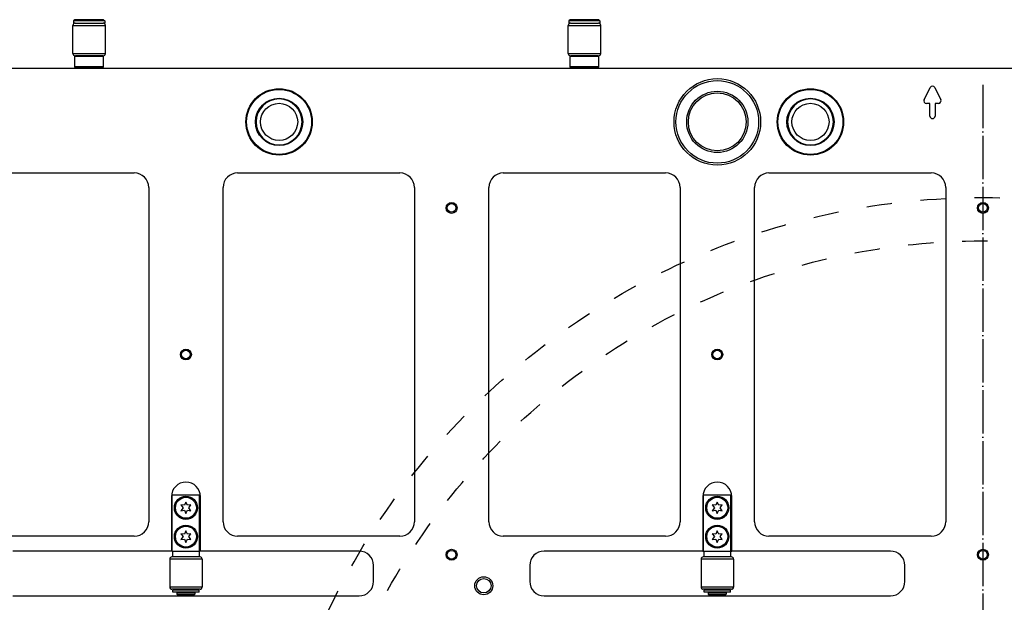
# Model space of a CAD drawing. Extents: x -1763 to 4575, y -3429 to 1051.
# Tile 67 of 174: x 1033 to 1306, y -1633 to -1472. Entities that reach past the tile are written whole.
import ezdxf

# ---------------------------------------------------------------- set-up
doc = ezdxf.new("R2010")
doc.units = 0
doc.linetypes.add('DASHED', pattern=[15, 7, -8])
doc.linetypes.add('DOT_CENTER', pattern=[14, 12, -1, 0, -1])
doc.layers.get('0').update_dxf_attribs({"linetype": 'CONTINUOUS'})
for name, color, linetype in [('1', 7, 'CONTINUOUS'), ('16', 7, 'CONTINUOUS'), ('DIMPROHIDE', 7, 'CONTINUOUS')]:
    doc.layers.add(name, color=color, linetype=linetype)

# ---------------------------------------------------------------- blocks, each defined once
blk = doc.blocks.new('E7018-24101__385', base_point=(1600, -1958.68))
at = {"color": 1, "linetype": 'CONTINUOUS'}
for p, q in [((1596, -1485.08), (1004, -1485.08)), ((1283.71, -1493.76), (1285.37, -1490.42)), ((1286.63, -1490.42), (1288.29, -1493.76)), ((1285.3, -1494.77), (1284.33, -1494.77)), ((1285.3, -1498.31), (1285.3, -1494.77)), ((1286.7, -1494.77), (1286.7, -1498.31)), ((1287.67, -1494.77), (1286.7, -1494.77)), ((1286, -1499.01), (1286, -1499.01)), ((1019.69, -1514.06), (1064.69, -1514.06)), ((1093.35, -1514.06), (1138.35, -1514.06)), ((1167.01, -1514.06), (1212.01, -1514.06)), ((1240.67, -1514.06), (1285.67, -1514.06)), ((1068.69, -1518.06), (1068.69, -1610.74)), ((1089.35, -1610.74), (1089.35, -1518.06)), ((1142.35, -1518.06), (1142.35, -1610.74)), ((1163.01, -1610.74), (1163.01, -1518.06)), ((1216.01, -1518.06), (1216.01, -1610.74)), ((1236.67, -1610.74), (1236.67, -1518.06)), ((1289.67, -1518.06), (1289.67, -1610.74)), ((1075.02, -1603.78), (1075.02, -1618.88)), ((1083.02, -1618.88), (1083.02, -1603.78)), ((1222.34, -1603.78), (1222.34, -1618.88)), ((1230.34, -1618.88), (1230.34, -1603.78)), ((1064.69, -1614.74), (1019.69, -1614.74)), ((1138.35, -1614.74), (1093.35, -1614.74)), ((1212.01, -1614.74), (1167.01, -1614.74)), ((1285.67, -1614.74), (1240.67, -1614.74)), ((1075.02, -1618.88), (1031.02, -1618.88)), ((1075.22, -1618.88), (1075.02, -1618.88)), ((1075.22, -1618.88), (1075.32, -1618.88)), ((1075.32, -1618.88), (1082.72, -1618.88)), ((1082.72, -1618.88), (1082.82, -1618.88)), ((1083.02, -1618.88), (1082.82, -1618.88)), ((1127.02, -1618.88), (1083.02, -1618.88)), ((1222.34, -1618.88), (1178.34, -1618.88)), ((1222.34, -1618.88), (1222.54, -1618.88)), ((1222.54, -1618.88), (1222.64, -1618.88)), ((1222.64, -1618.88), (1230.04, -1618.88)), ((1230.04, -1618.88), (1230.14, -1618.88)), ((1230.14, -1618.88), (1230.34, -1618.88)), ((1274.34, -1618.88), (1230.34, -1618.88)), ((1131.02, -1627.28), (1131.02, -1622.88)), ((1174.34, -1622.88), (1174.34, -1627.28)), ((1278.34, -1627.28), (1278.34, -1622.88)), ((1031.02, -1631.28), (1127.02, -1631.28)), ((1178.34, -1631.28), (1274.34, -1631.28))]:
    blk.add_line(p, q, dxfattribs=at)
for centre, radius in [((1104.85, -1499.91), 9.2), ((1104.85, -1499.91), 9), ((1252.17, -1499.91), 9.2), ((1252.17, -1499.91), 9), ((1104.85, -1499.91), 6.55), ((1252.17, -1499.91), 6.55), ((1152.68, -1523.76), 1.5), ((1152.68, -1523.76), 1.2), ((1300, -1523.76), 1.5), ((1300, -1523.76), 1.2), ((1079.02, -1564.4), 1.5), ((1079.02, -1564.4), 1.2), ((1226.34, -1564.4), 1.5), ((1226.34, -1564.4), 1.2), ((1152.68, -1619.88), 1.5), ((1152.68, -1619.88), 1.2), ((1300, -1619.88), 1.5), ((1300, -1619.88), 1.2), ((1161.6, -1628.48), 2.5), ((1161.6, -1628.48), 2)]:
    blk.add_circle(centre, radius, dxfattribs=at)
for centre, radius, start, end in [((1286, -1490.73), 0.7, 26.5651, 153.4349), ((1104.85, -1499.91), 6.35, 0, 180), ((1252.17, -1499.91), 6.35, 0, 180), ((1284.33, -1494.07), 0.7, 153.4349, -90), ((1287.67, -1494.07), 0.7, -90, 26.5651), ((1286, -1498.31), 0.7, 180, -90), ((1286, -1498.31), 0.7, -90, 0), ((1104.85, -1499.91), 6.35, 180, 0), ((1252.17, -1499.91), 6.35, 180, 0), ((1064.69, -1518.06), 4, 0, 90), ((1093.35, -1518.06), 4, 90, 180), ((1138.35, -1518.06), 4, 0, 90), ((1167.01, -1518.06), 4, 90, 180), ((1212.01, -1518.06), 4, 0, 90), ((1240.67, -1518.06), 4, 90, 180), ((1285.67, -1518.06), 4, 0, 90), ((1079.02, -1603.78), 4, 0, 180), ((1226.34, -1603.78), 4, 0, 180), ((1064.69, -1610.74), 4, -90, 0), ((1093.35, -1610.74), 4, 180, -90), ((1138.35, -1610.74), 4, -90, 0), ((1167.01, -1610.74), 4, 180, -90), ((1212.01, -1610.74), 4, -90, 0), ((1240.67, -1610.74), 4, 180, -90), ((1285.67, -1610.74), 4, -90, 0), ((1127.02, -1622.88), 4, 0, 90), ((1178.34, -1622.88), 4, 90, 180), ((1274.34, -1622.88), 4, 0, 90), ((1127.02, -1627.28), 4, -90, 0), ((1178.34, -1627.28), 4, 180, -90), ((1274.34, -1627.28), 4, -90, 0)]:
    blk.add_arc(centre, radius, start, end, dxfattribs=at)
blk = doc.blocks.new('E2812-23753-0__386', base_point=(1056.49, -1485.08))
at = {"color": 1, "linetype": 'CONTINUOUS'}
for p, q in [((1048.19, -1471.58), (1047.89, -1471.88)), ((1047.89, -1471.88), (1047.89, -1472.58)), ((1056.49, -1471.88), (1047.89, -1471.88)), ((1048.29, -1472.58), (1047.89, -1472.58)), ((1056.19, -1471.58), (1048.19, -1471.58)), ((1048.29, -1472.58), (1049.69, -1472.58)), ((1049.69, -1472.58), (1054.69, -1472.58)), ((1054.69, -1472.58), (1056.09, -1472.58)), ((1056.49, -1472.58), (1056.09, -1472.58)), ((1056.19, -1471.58), (1056.49, -1471.88)), ((1056.49, -1471.88), (1056.49, -1472.58)), ((1049.69, -1485.08), (1049.69, -1484.88)), ((1054.69, -1485.08), (1054.69, -1484.88))]:
    blk.add_line(p, q, dxfattribs=at)
blk = doc.blocks.new('BEARING_HK0509__387', base_point=(1056.69, -1481.58))
at = {"color": 1, "linetype": 'CONTINUOUS'}
for p, q in [((1047.69, -1473.18), (1056.69, -1473.18)), ((1047.69, -1480.98), (1047.69, -1473.18)), ((1048.29, -1472.58), (1049.69, -1472.58)), ((1049.69, -1472.58), (1054.69, -1472.58)), ((1054.69, -1472.58), (1056.09, -1472.58)), ((1056.69, -1480.98), (1056.69, -1473.18)), ((1047.69, -1480.98), (1056.69, -1480.98)), ((1048.29, -1481.58), (1048.39, -1481.58)), ((1052.19, -1481.58), (1048.39, -1481.58)), ((1055.99, -1481.58), (1052.19, -1481.58)), ((1055.99, -1481.58), (1056.09, -1481.58))]:
    blk.add_line(p, q, dxfattribs=at)
for centre, start, end in [((1048.29, -1473.18), 90, 180), ((1056.09, -1473.18), 0, 90), ((1048.29, -1480.98), 180, -90), ((1056.09, -1480.98), -90, 0)]:
    blk.add_arc(centre, 0.6, start, end, dxfattribs=at)
blk = doc.blocks.new('24791-0S111__388', base_point=(1056.19, -1484.88))
at = {"color": 1, "linetype": 'CONTINUOUS'}
for p, q in [((1048.39, -1481.58), (1048.19, -1481.78)), ((1048.19, -1484.68), (1048.19, -1481.78)), ((1052.19, -1481.78), (1048.19, -1481.78)), ((1052.19, -1481.58), (1048.39, -1481.58)), ((1055.99, -1481.58), (1052.19, -1481.58)), ((1056.19, -1481.78), (1052.19, -1481.78)), ((1055.99, -1481.58), (1056.19, -1481.78)), ((1056.19, -1484.68), (1056.19, -1481.78)), ((1048.39, -1484.88), (1048.19, -1484.68)), ((1052.19, -1484.68), (1048.19, -1484.68)), ((1052.19, -1484.88), (1048.39, -1484.88)), ((1056.19, -1484.68), (1052.19, -1484.68)), ((1055.99, -1484.88), (1052.19, -1484.88)), ((1055.99, -1484.88), (1056.19, -1484.68))]:
    blk.add_line(p, q, dxfattribs=at)
blk = doc.blocks.new('BEARING_ASSY1_3__389', base_point=(1056.69, -1485.08))
for name, p in [('BEARING_HK0509__387', (1056.69, -1481.58)), ('E2812-23753-0__386', (1056.49, -1485.08)), ('24791-0S111__388', (1056.19, -1484.88))]:
    blk.add_blockref(name, p)
blk = doc.blocks.new('BEARING_HK0509__390', base_point=(1194.01, -1481.58))
at = {"color": 1, "linetype": 'CONTINUOUS'}
for p, q in [((1185.01, -1473.18), (1194.01, -1473.18)), ((1185.01, -1480.98), (1185.01, -1473.18)), ((1185.61, -1472.58), (1187.01, -1472.58)), ((1187.01, -1472.58), (1192.01, -1472.58)), ((1192.01, -1472.58), (1193.41, -1472.58)), ((1194.01, -1480.98), (1194.01, -1473.18)), ((1185.01, -1480.98), (1194.01, -1480.98)), ((1185.61, -1481.58), (1185.71, -1481.58)), ((1189.51, -1481.58), (1185.71, -1481.58)), ((1193.31, -1481.58), (1189.51, -1481.58)), ((1193.31, -1481.58), (1193.41, -1481.58))]:
    blk.add_line(p, q, dxfattribs=at)
for centre, start, end in [((1185.61, -1473.18), 90, 180), ((1193.41, -1473.18), 0, 90), ((1185.61, -1480.98), 180, -90), ((1193.41, -1480.98), -90, 0)]:
    blk.add_arc(centre, 0.6, start, end, dxfattribs=at)
blk = doc.blocks.new('E2812-23753-0__391', base_point=(1193.81, -1485.08))
at = {"color": 1, "linetype": 'CONTINUOUS'}
for p, q in [((1185.51, -1471.58), (1185.21, -1471.88)), ((1193.81, -1471.88), (1185.21, -1471.88)), ((1185.21, -1471.88), (1185.21, -1472.58)), ((1185.61, -1472.58), (1185.21, -1472.58)), ((1193.51, -1471.58), (1185.51, -1471.58)), ((1185.61, -1472.58), (1187.01, -1472.58)), ((1187.01, -1472.58), (1192.01, -1472.58)), ((1192.01, -1472.58), (1193.41, -1472.58)), ((1193.81, -1472.58), (1193.41, -1472.58)), ((1193.51, -1471.58), (1193.81, -1471.88)), ((1193.81, -1471.88), (1193.81, -1472.58)), ((1187.01, -1485.08), (1187.01, -1484.88)), ((1192.01, -1485.08), (1192.01, -1484.88))]:
    blk.add_line(p, q, dxfattribs=at)
blk = doc.blocks.new('24791-0S111__392', base_point=(1193.51, -1484.88))
at = {"color": 1, "linetype": 'CONTINUOUS'}
for p, q in [((1185.71, -1481.58), (1185.51, -1481.78)), ((1185.51, -1484.68), (1185.51, -1481.78)), ((1189.51, -1481.78), (1185.51, -1481.78)), ((1189.51, -1481.58), (1185.71, -1481.58)), ((1193.31, -1481.58), (1189.51, -1481.58)), ((1193.51, -1481.78), (1189.51, -1481.78)), ((1193.31, -1481.58), (1193.51, -1481.78)), ((1193.51, -1484.68), (1193.51, -1481.78)), ((1185.71, -1484.88), (1185.51, -1484.68)), ((1189.51, -1484.68), (1185.51, -1484.68)), ((1189.51, -1484.88), (1185.71, -1484.88)), ((1193.51, -1484.68), (1189.51, -1484.68)), ((1193.31, -1484.88), (1189.51, -1484.88)), ((1193.31, -1484.88), (1193.51, -1484.68))]:
    blk.add_line(p, q, dxfattribs=at)
blk = doc.blocks.new('BEARING_ASSY1_2__393', base_point=(1194.01, -1485.08))
for name, p in [('BEARING_HK0509__390', (1194.01, -1481.58)), ('E2812-23753-0__391', (1193.81, -1485.08)), ('24791-0S111__392', (1193.51, -1484.88))]:
    blk.add_blockref(name, p)
blk = doc.blocks.new('23796-0S111__398', base_point=(1082.82, -1630.98))
at = {"color": 1, "linetype": 'CONTINUOUS'}
for p, q in [((1075.22, -1618.88), (1075.22, -1603.38)), ((1082.82, -1603.38), (1075.22, -1603.38)), ((1082.82, -1618.88), (1082.82, -1603.38)), ((1075.22, -1618.88), (1075.32, -1618.88)), ((1075.32, -1618.88), (1075.32, -1620.48)), ((1075.32, -1618.88), (1082.72, -1618.88)), ((1076.52, -1620.48), (1075.32, -1620.48)), ((1081.52, -1620.48), (1076.52, -1620.48)), ((1082.72, -1620.48), (1081.52, -1620.48)), ((1082.72, -1618.88), (1082.82, -1618.88)), ((1082.72, -1618.88), (1082.72, -1620.48)), ((1076.52, -1629.48), (1076.52, -1629.68)), ((1077.42, -1629.68), (1076.52, -1629.68)), ((1079.02, -1629.68), (1077.42, -1629.68)), ((1080.62, -1629.68), (1079.02, -1629.68)), ((1081.52, -1629.68), (1080.62, -1629.68)), ((1081.52, -1629.48), (1081.52, -1629.68)), ((1076.52, -1630.38), (1076.52, -1630.78)), ((1077.42, -1630.38), (1076.52, -1630.38)), ((1076.72, -1630.98), (1076.52, -1630.78)), ((1079.02, -1630.78), (1076.52, -1630.78)), ((1076.72, -1630.98), (1081.32, -1630.98)), ((1077.42, -1630.38), (1077.42, -1630.28)), ((1079.02, -1630.38), (1077.42, -1630.38)), ((1080.62, -1630.38), (1079.02, -1630.38)), ((1081.52, -1630.78), (1079.02, -1630.78)), ((1080.62, -1630.38), (1080.62, -1630.28)), ((1081.52, -1630.38), (1080.62, -1630.38)), ((1081.32, -1630.98), (1081.52, -1630.78)), ((1081.52, -1630.38), (1081.52, -1630.78))]:
    blk.add_line(p, q, dxfattribs=at)
for centre in [(1079.02, -1606.88), (1079.02, -1614.88)]:
    blk.add_circle(centre, 3.2, dxfattribs=at)
blk = doc.blocks.new('WASHER1__399', base_point=(1082.67, -1630.28))
at = {"color": 1, "linetype": 'CONTINUOUS'}
for p, q in [((1075.37, -1630.28), (1075.37, -1629.68)), ((1076.52, -1629.68), (1075.37, -1629.68)), ((1077.42, -1629.68), (1076.52, -1629.68)), ((1079.02, -1629.68), (1077.42, -1629.68)), ((1080.62, -1629.68), (1079.02, -1629.68)), ((1081.52, -1629.68), (1080.62, -1629.68)), ((1082.67, -1629.68), (1081.52, -1629.68)), ((1082.67, -1630.28), (1082.67, -1629.68)), ((1082.67, -1630.28), (1075.37, -1630.28))]:
    blk.add_line(p, q, dxfattribs=at)
blk = doc.blocks.new('BEARING_HK0509__400', base_point=(1083.52, -1629.48))
at = {"color": 1, "linetype": 'CONTINUOUS'}
for p, q in [((1083.52, -1621.08), (1074.52, -1621.08)), ((1074.52, -1621.08), (1074.52, -1628.88)), ((1075.32, -1620.48), (1075.12, -1620.48)), ((1076.52, -1620.48), (1075.32, -1620.48)), ((1081.52, -1620.48), (1076.52, -1620.48)), ((1082.72, -1620.48), (1081.52, -1620.48)), ((1082.92, -1620.48), (1082.72, -1620.48)), ((1083.52, -1621.08), (1083.52, -1628.88)), ((1083.52, -1628.88), (1074.52, -1628.88)), ((1082.92, -1629.48), (1075.12, -1629.48))]:
    blk.add_line(p, q, dxfattribs=at)
for centre, start, end in [((1075.12, -1621.08), 90, 180), ((1082.92, -1621.08), 0, 90), ((1075.12, -1628.88), 180, -90), ((1082.92, -1628.88), -90, 0)]:
    blk.add_arc(centre, 0.6, start, end, dxfattribs=at)
blk = doc.blocks.new('BEARING_ASSY2_3__401', base_point=(1083.52, -1630.98))
for name, p in [('23796-0S111__398', (1082.82, -1630.98)), ('BEARING_HK0509__400', (1083.52, -1629.48)), ('WASHER1__399', (1082.67, -1630.28))]:
    blk.add_blockref(name, p)
blk = doc.blocks.new('WASHER1__418', base_point=(1229.99, -1630.28))
at = {"color": 1, "linetype": 'CONTINUOUS'}
for p, q in [((1223.84, -1629.68), (1222.69, -1629.68)), ((1222.69, -1630.28), (1222.69, -1629.68)), ((1224.74, -1629.68), (1223.84, -1629.68)), ((1226.34, -1629.68), (1224.74, -1629.68)), ((1227.94, -1629.68), (1226.34, -1629.68)), ((1228.84, -1629.68), (1227.94, -1629.68)), ((1229.99, -1629.68), (1228.84, -1629.68)), ((1229.99, -1630.28), (1229.99, -1629.68)), ((1229.99, -1630.28), (1222.69, -1630.28))]:
    blk.add_line(p, q, dxfattribs=at)
blk = doc.blocks.new('23796-0S111__419', base_point=(1230.14, -1630.98))
at = {"color": 1, "linetype": 'CONTINUOUS'}
for p, q in [((1222.54, -1618.88), (1222.54, -1603.38)), ((1230.14, -1603.38), (1222.54, -1603.38)), ((1230.14, -1618.88), (1230.14, -1603.38)), ((1222.54, -1618.88), (1222.64, -1618.88)), ((1222.64, -1618.88), (1230.04, -1618.88)), ((1222.64, -1618.88), (1222.64, -1620.48)), ((1223.84, -1620.48), (1222.64, -1620.48)), ((1228.84, -1620.48), (1223.84, -1620.48)), ((1230.04, -1620.48), (1228.84, -1620.48)), ((1230.04, -1618.88), (1230.14, -1618.88)), ((1230.04, -1618.88), (1230.04, -1620.48)), ((1223.84, -1629.48), (1223.84, -1629.68)), ((1224.74, -1629.68), (1223.84, -1629.68)), ((1226.34, -1629.68), (1224.74, -1629.68)), ((1227.94, -1629.68), (1226.34, -1629.68)), ((1228.84, -1629.68), (1227.94, -1629.68)), ((1228.84, -1629.48), (1228.84, -1629.68)), ((1224.74, -1630.38), (1223.84, -1630.38)), ((1223.84, -1630.38), (1223.84, -1630.78)), ((1224.04, -1630.98), (1223.84, -1630.78)), ((1226.34, -1630.78), (1223.84, -1630.78)), ((1224.04, -1630.98), (1228.64, -1630.98)), ((1224.74, -1630.38), (1224.74, -1630.28)), ((1226.34, -1630.38), (1224.74, -1630.38)), ((1227.94, -1630.38), (1226.34, -1630.38)), ((1228.84, -1630.78), (1226.34, -1630.78)), ((1227.94, -1630.38), (1227.94, -1630.28)), ((1228.84, -1630.38), (1227.94, -1630.38)), ((1228.64, -1630.98), (1228.84, -1630.78)), ((1228.84, -1630.38), (1228.84, -1630.78))]:
    blk.add_line(p, q, dxfattribs=at)
for centre in [(1226.34, -1606.88), (1226.34, -1614.88)]:
    blk.add_circle(centre, 3.2, dxfattribs=at)
blk = doc.blocks.new('BEARING_HK0509__420', base_point=(1230.84, -1629.48))
at = {"color": 1, "linetype": 'CONTINUOUS'}
for p, q in [((1230.84, -1621.08), (1221.84, -1621.08)), ((1221.84, -1621.08), (1221.84, -1628.88)), ((1222.64, -1620.48), (1222.44, -1620.48)), ((1223.84, -1620.48), (1222.64, -1620.48)), ((1228.84, -1620.48), (1223.84, -1620.48)), ((1230.04, -1620.48), (1228.84, -1620.48)), ((1230.24, -1620.48), (1230.04, -1620.48)), ((1230.84, -1621.08), (1230.84, -1628.88)), ((1230.84, -1628.88), (1221.84, -1628.88)), ((1230.24, -1629.48), (1222.44, -1629.48))]:
    blk.add_line(p, q, dxfattribs=at)
for centre, start, end in [((1222.44, -1621.08), 90, 180), ((1230.24, -1621.08), 0, 90), ((1222.44, -1628.88), 180, -90), ((1230.24, -1628.88), -90, 0)]:
    blk.add_arc(centre, 0.6, start, end, dxfattribs=at)
blk = doc.blocks.new('BEARING_ASSY2_2__421', base_point=(1230.84, -1630.98))
for name, p in [('23796-0S111__419', (1230.14, -1630.98)), ('BEARING_HK0509__420', (1230.84, -1629.48)), ('WASHER1__418', (1229.99, -1630.28))]:
    blk.add_blockref(name, p)
blk = doc.blocks.new('BEARINGS__450', base_point=(1552.31, -1972.18))
for name, p in [('BEARING_ASSY1_3__389', (1056.69, -1485.08)), ('BEARING_ASSY1_2__393', (1194.01, -1485.08)), ('BEARING_ASSY2_3__401', (1083.52, -1630.98)), ('BEARING_ASSY2_2__421', (1230.84, -1630.98))]:
    blk.add_blockref(name, p)
blk = doc.blocks.new('0515-2034_M3X12_2__456', base_point=(1229.24, -1609.78))
at = {"color": 1, "linetype": 'CONTINUOUS'}
for p, q in [((1225.94, -1606.19), (1224.95, -1606.08)), ((1224.95, -1606.08), (1225.54, -1606.88)), ((1225.54, -1606.88), (1224.95, -1607.68)), ((1224.95, -1607.68), (1225.94, -1607.57)), ((1226.34, -1605.28), (1225.94, -1606.19)), ((1225.94, -1607.57), (1226.34, -1608.48)), ((1226.74, -1606.19), (1226.34, -1605.28)), ((1226.34, -1608.48), (1226.74, -1607.57)), ((1227.73, -1606.08), (1226.74, -1606.19)), ((1226.74, -1607.57), (1227.73, -1607.68)), ((1227.14, -1606.88), (1227.73, -1606.08)), ((1227.73, -1607.68), (1227.14, -1606.88))]:
    blk.add_line(p, q, dxfattribs=at)
blk.add_circle((1226.34, -1606.88), 2.9, dxfattribs=at)
blk = doc.blocks.new('0515-2034_M3X12_4__457', base_point=(1081.92, -1609.78))
at = {"color": 1, "linetype": 'CONTINUOUS'}
for p, q in [((1078.62, -1606.19), (1077.63, -1606.08)), ((1077.63, -1606.08), (1078.22, -1606.88)), ((1078.22, -1606.88), (1077.63, -1607.68)), ((1077.63, -1607.68), (1078.62, -1607.57)), ((1079.02, -1605.28), (1078.62, -1606.19)), ((1078.62, -1607.57), (1079.02, -1608.48)), ((1079.42, -1606.19), (1079.02, -1605.28)), ((1079.02, -1608.48), (1079.42, -1607.57)), ((1080.41, -1606.08), (1079.42, -1606.19)), ((1079.42, -1607.57), (1080.41, -1607.68)), ((1079.82, -1606.88), (1080.41, -1606.08)), ((1080.41, -1607.68), (1079.82, -1606.88))]:
    blk.add_line(p, q, dxfattribs=at)
blk.add_circle((1079.02, -1606.88), 2.9, dxfattribs=at)
blk = doc.blocks.new('0515-2034_M3X12_5__458', base_point=(1081.92, -1617.78))
at = {"color": 1, "linetype": 'CONTINUOUS'}
for p, q in [((1079.02, -1613.28), (1078.62, -1614.19)), ((1079.42, -1614.19), (1079.02, -1613.28)), ((1078.62, -1614.19), (1077.63, -1614.08)), ((1077.63, -1614.08), (1078.22, -1614.88)), ((1078.22, -1614.88), (1077.63, -1615.68)), ((1077.63, -1615.68), (1078.62, -1615.57)), ((1078.62, -1615.57), (1079.02, -1616.48)), ((1079.02, -1616.48), (1079.42, -1615.57)), ((1080.41, -1614.08), (1079.42, -1614.19)), ((1079.42, -1615.57), (1080.41, -1615.68)), ((1079.82, -1614.88), (1080.41, -1614.08)), ((1080.41, -1615.68), (1079.82, -1614.88))]:
    blk.add_line(p, q, dxfattribs=at)
blk.add_circle((1079.02, -1614.88), 2.9, dxfattribs=at)
blk = doc.blocks.new('0515-2034_M3X12_3__463', base_point=(1229.24, -1617.78))
at = {"color": 1, "linetype": 'CONTINUOUS'}
for p, q in [((1226.34, -1613.28), (1225.94, -1614.19)), ((1226.74, -1614.19), (1226.34, -1613.28)), ((1225.94, -1614.19), (1224.95, -1614.08)), ((1224.95, -1614.08), (1225.54, -1614.88)), ((1225.54, -1614.88), (1224.95, -1615.68)), ((1224.95, -1615.68), (1225.94, -1615.57)), ((1225.94, -1615.57), (1226.34, -1616.48)), ((1226.34, -1616.48), (1226.74, -1615.57)), ((1227.73, -1614.08), (1226.74, -1614.19)), ((1226.74, -1615.57), (1227.73, -1615.68)), ((1227.14, -1614.88), (1227.73, -1614.08)), ((1227.73, -1615.68), (1227.14, -1614.88))]:
    blk.add_line(p, q, dxfattribs=at)
blk.add_circle((1226.34, -1614.88), 2.9, dxfattribs=at)
blk = doc.blocks.new('SCREWSET_STIFFENER__472', base_point=(1523.88, -1839.78))
for name, p in [('0515-2034_M3X12_4__457', (1081.92, -1609.78)), ('0515-2034_M3X12_2__456', (1229.24, -1609.78)), ('0515-2034_M3X12_5__458', (1081.92, -1617.78)), ('0515-2034_M3X12_3__463', (1229.24, -1617.78))]:
    blk.add_blockref(name, p)
blk = doc.blocks.new('21791-0S112_1__474', base_point=(1238.34, -1511.91))
at = {"color": 1, "linetype": 'CONTINUOUS'}
for radius in [12, 11.45, 8.49, 8.02]:
    blk.add_circle((1226.34, -1499.91), radius, dxfattribs=at)
blk = doc.blocks.new('BUSHINGS_INTERFACE__476', base_point=(1385.66, -1955.85))
blk.add_blockref('21791-0S112_1__474', (1238.34, -1511.91))
blk = doc.blocks.new('6960-0041-0_1__481', base_point=(1258.52, -1506.26))
at = {"color": 1, "linetype": 'CONTINUOUS'}
blk.add_circle((1252.17, -1499.91), 5.15, dxfattribs=at)
for start, end in [(0, 180), (180, 0)]:
    blk.add_arc((1252.17, -1499.91), 6.35, start, end, dxfattribs=at)
blk = doc.blocks.new('6960-0041-0__483', base_point=(1111.2, -1506.26))
at = {"color": 1, "linetype": 'CONTINUOUS'}
blk.add_circle((1104.85, -1499.91), 5.15, dxfattribs=at)
for start, end in [(0, 180), (180, 0)]:
    blk.add_arc((1104.85, -1499.91), 6.35, start, end, dxfattribs=at)
blk = doc.blocks.new('HOLEPLUGS__485', base_point=(1575.16, -1950.2))
for name, p in [('6960-0041-0__483', (1111.2, -1506.26)), ('6960-0041-0_1__481', (1258.52, -1506.26))]:
    blk.add_blockref(name, p)
blk = doc.blocks.new('SMALLPARTS__493', base_point=(1640, -1972.18))
for name, p in [('BEARINGS__450', (1552.31, -1972.18)), ('BUSHINGS_INTERFACE__476', (1385.66, -1955.85)), ('HOLEPLUGS__485', (1575.16, -1950.2)), ('SCREWSET_STIFFENER__472', (1523.88, -1839.78))]:
    blk.add_blockref(name, p)
blk = doc.blocks.new('E7018-64101__494', base_point=(1640, -1972.18))
for name, p in [('SMALLPARTS__493', (1640, -1972.18)), ('E7018-24101__385', (1600, -1958.68))]:
    blk.add_blockref(name, p)
blk = doc.blocks.new('DUT_BOARD__495', base_point=(1584.31, -1929.7))
at = {"color": 1, "linetype": 'CONTINUOUS'}
for p, q in [((1019.69, -1514.06), (1064.69, -1514.06)), ((1093.35, -1514.06), (1138.35, -1514.06)), ((1167.01, -1514.06), (1212.01, -1514.06)), ((1240.67, -1514.06), (1285.67, -1514.06)), ((1068.69, -1518.06), (1068.69, -1610.74)), ((1089.35, -1610.74), (1089.35, -1518.06)), ((1142.35, -1518.06), (1142.35, -1610.74)), ((1163.01, -1610.74), (1163.01, -1518.06)), ((1216.01, -1518.06), (1216.01, -1610.74)), ((1236.67, -1610.74), (1236.67, -1518.06)), ((1289.67, -1518.06), (1289.67, -1610.74)), ((1064.69, -1614.74), (1019.69, -1614.74)), ((1138.35, -1614.74), (1093.35, -1614.74)), ((1212.01, -1614.74), (1167.01, -1614.74)), ((1285.67, -1614.74), (1240.67, -1614.74))]:
    blk.add_line(p, q, dxfattribs=at)
for centre, start, end in [((1064.69, -1518.06), 0, 90), ((1093.35, -1518.06), 90, 180), ((1138.35, -1518.06), 0, 90), ((1167.01, -1518.06), 90, 180), ((1212.01, -1518.06), 0, 90), ((1240.67, -1518.06), 90, 180), ((1285.67, -1518.06), 0, 90), ((1064.69, -1610.74), -90, 0), ((1093.35, -1610.74), 180, -90), ((1138.35, -1610.74), -90, 0), ((1167.01, -1610.74), 180, -90), ((1212.01, -1610.74), -90, 0), ((1240.67, -1610.74), 180, -90), ((1285.67, -1610.74), -90, 0)]:
    blk.add_arc(centre, 4, start, end, dxfattribs=at)
blk = doc.blocks.new('STIFF_ASSY_DUTBD__496', base_point=(1640, -1972.18))
for name, p in [('E7018-64101__494', (1640, -1972.18)), ('DUT_BOARD__495', (1584.31, -1929.7))]:
    blk.add_blockref(name, p)
blk = doc.blocks.new('A1__574', base_point=(1640, -1972.18))
blk.add_blockref('STIFF_ASSY_DUTBD__496', (1640, -1972.18))
blk = doc.blocks.new('FRONT1__575', base_point=(1550.3, -1381.88))
blk.add_blockref('A1__574', (1640, -1972.18))
blk = doc.blocks.new('L1__576', base_point=(1550.3, -1381.88))
blk.add_blockref('FRONT1__575', (1550.3, -1381.88))
blk = doc.blocks.new('HEADPLATE_TEL', base_point=(934, -2216.07))
at = {"layer": '16', "color": 1, "linetype": 'DOT_CENTER'}
blk.add_line((1300, -1489.68), (1300, -1954.08), dxfattribs=at)
at = {"layer": 'DIMPROHIDE', "color": 7, "linetype": 'DASHED'}
for radius in [201, 189]:
    blk.add_circle((1300, -1721.88), radius, dxfattribs=at)

msp = doc.modelspace()

# ---------------------------------------------------------------- block references
msp.add_blockref('L1__576', (1550.3, -1381.88))
at = {"layer": '1'}
msp.add_blockref('HEADPLATE_TEL', (934, -2216.07), dxfattribs=at)

doc.saveas('drawing.dxf')
